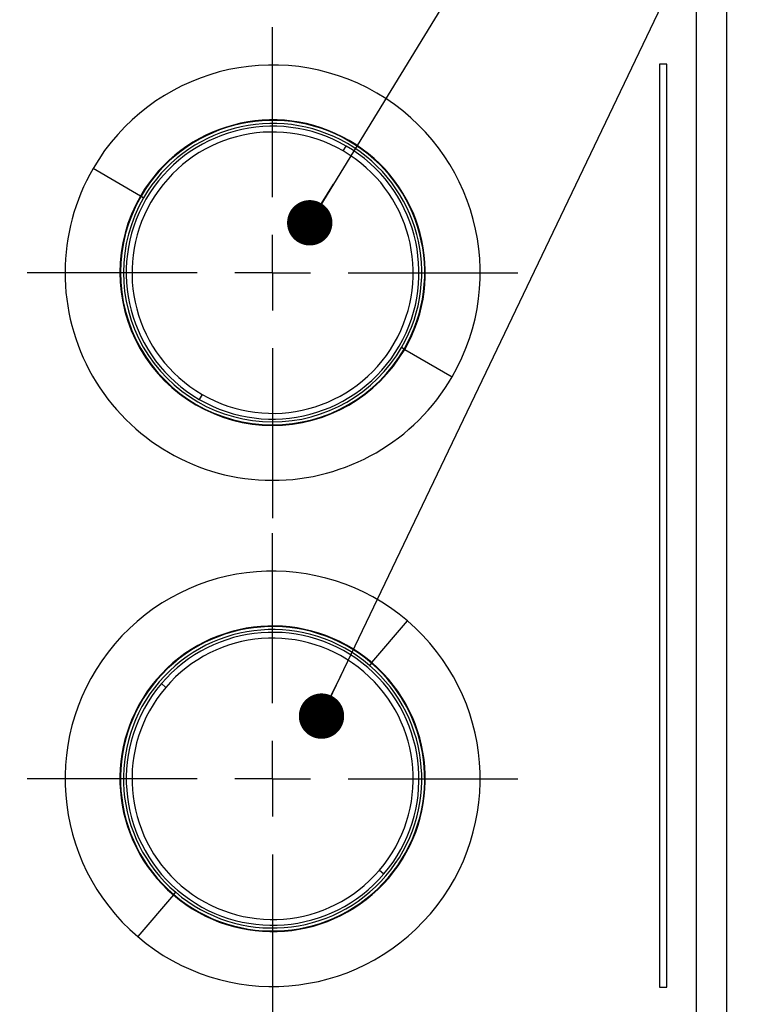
# Model space of a CAD drawing. Header units: millimetres. Extents: x 0 to 838, y 0 to 648.
# Tile 5 of 59: x 172 to 221, y 143 to 209. Entities that reach past the tile are written whole.
import ezdxf

# ---------------------------------------------------------------- set-up
doc = ezdxf.new("R2010")
doc.units = ezdxf.units.MM
doc.header["$LTSCALE"] = 3
doc.linetypes.add('CENTERX2', pattern=[20.32, 12.7, -2.54, 2.54, -2.54])
doc.layers.add('CENTER', color=40, linetype='CENTERX2')
doc.layers.add('DIMENSIONS', color=140, linetype='Continuous', lineweight=25)
doc.dimstyles.new('SLDDIMSTYLE5', dxfattribs={"dimtxt": 0.18, "dimasz": 3.048, "dimexe": 0, "dimexo": 0.0625, "dimgap": 0, "dimtad": 0, "dimtih": 1, "dimtoh": 1, "dimdec": 0, "dimrnd": 1e-09, "dimzin": 0, "dimdsep": 46, "dimtxsty": 'Standard', "dimblk1": 'DOT', "dimblk2": 'DOT', "dimsah": 1, "dimcen": 0.09, "dimadec": 0, "dimazin": 0, "dimtfac": 3.048, "dimtdec": 0, "dimtofl": 0, "dimtmove": 0, "dimatfit": 3, "dimldrblk": 'DOT', "dimfxl": 0, "dimfrac": 2, "dimtolj": 1, "dimtzin": 0, "dimarcsym": 0})
doc.dimstyles.new('SLDDIMSTYLE6', dxfattribs={"dimtxt": 0.18, "dimasz": 9.906, "dimexe": 0, "dimexo": 0.0625, "dimgap": 0, "dimtad": 0, "dimtih": 1, "dimtoh": 1, "dimdec": 0, "dimrnd": 1e-09, "dimzin": 0, "dimdsep": 46, "dimtxsty": 'Standard', "dimsah": 1, "dimcen": 0.09, "dimadec": 0, "dimazin": 0, "dimtfac": 9.906, "dimtdec": 0, "dimtofl": 0, "dimtmove": 0, "dimatfit": 3, "dimfxl": 0, "dimfrac": 2, "dimtolj": 1, "dimtzin": 0, "dimarcsym": 0})

# ---------------------------------------------------------------- blocks, each defined once
blk = doc.blocks.new('_Dot')
at = {"color": 0, "linetype": 'ByBlock', "lineweight": -2}
blk.add_line((-0.5, 0), (-1, 0), dxfattribs=at)
at = {"color": 0, "linetype": 'ByBlock', "const_width": 0.5}
blk.add_lwpolyline([(-0.25, 0, 1), (0.25, 0, 1)], format="xyb", close=True, dxfattribs=at)
blk = doc.blocks.new('SW_CENTERMARKSYMBOL_1')
at = {"layer": 'CENTER', "color": 0}
for p, q in [((0, 5.08), (0, 16.49)), ((0, 0), (0, 2.54)), ((-5.08, 0), (-16.49, 0)), ((0, 0), (-2.54, 0)), ((0, 0), (0, -2.54)), ((0, 0), (2.54, 0)), ((5.08, 0), (16.49, 0)), ((0, -5.08), (0, -16.49))]:
    blk.add_line(p, q, dxfattribs=at)
blk = doc.blocks.new('SW_CENTERMARKSYMBOL_2')
at = {"layer": 'CENTER', "color": 0}
for p, q in [((0, 5.08), (0, 16.49)), ((0, 0), (0, 2.54)), ((-5.08, 0), (-16.49, 0)), ((0, 0), (-2.54, 0)), ((0, 0), (0, -2.54)), ((0, 0), (2.54, 0)), ((5.08, 0), (16.49, 0)), ((0, -5.08), (0, -16.49))]:
    blk.add_line(p, q, dxfattribs=at)

msp = doc.modelspace()

# ---------------------------------------------------------------- linework, layer by layer
for p, q in [((217.385736, 137.902492), (217.385736, 209.402492)), ((219.385736, 209.402492), (219.385736, 137.902492)), ((215.385736, 205.902492), (214.885736, 205.902492)), ((214.885736, 205.902492), (214.885736, 143.902492)), ((215.385736, 143.902492), (215.385736, 205.902492)), ((193.627434, 200.076769), (193.821881, 200.411978)), ((180.007665, 197.052444), (176.818947, 198.902141)), ((180.041082, 197.033059), (180.214083, 196.932706)), ((197.730391, 186.771925), (197.55739, 186.872279)), ((197.763807, 186.752541), (200.952526, 184.902843)), ((184.144039, 183.728215), (183.949592, 183.393006)), ((195.554341, 165.704534), (197.94949, 168.506778)), ((195.52924, 165.675167), (195.399294, 165.523135)), ((181.702188, 164.042454), (181.407607, 164.294241)), ((196.069285, 151.76253), (196.363866, 151.510744)), ((182.242232, 150.129817), (182.372179, 150.28185)), ((182.217132, 150.10045), (179.821983, 147.298207)), ((214.885736, 143.902492), (215.385736, 143.902492))]:
    msp.add_line(p, q)
for centre, radius, start, end in [((188.885736, 191.902492), 13.95, 329.88303072, 149.88303072), ((188.885736, 191.902492), 10.263632, 329.88303072, 149.88303072), ((188.885736, 191.902492), 10.225, 329.88303072, 149.88303072), ((188.885736, 191.902492), 10.025, 329.88303072, 149.88303072), ((188.885736, 191.902492), 9.837524, 59.88303072, 239.88303072), ((188.885736, 191.902492), 9.45, 59.88303072, 239.88303072), ((188.885736, 191.902492), 9.837524, 239.88303072, 59.88303072), ((188.885736, 191.902492), 9.45, 239.88303072, 59.88303072), ((188.885736, 191.902492), 13.95, 149.88303072, 329.88303072), ((188.885736, 191.902492), 10.263632, 149.88303072, 329.88303072), ((188.885736, 191.902492), 10.225, 149.88303072, 329.88303072), ((188.885736, 191.902492), 10.025, 149.88303072, 329.88303072), ((188.885736, 157.902492), 13.95, 49.47864324, 229.47864324), ((188.885736, 157.902492), 10.263632, 49.47864324, 229.47864324), ((188.885736, 157.902492), 10.225, 49.47864324, 229.47864324), ((188.885736, 157.902492), 13.95, 229.47864324, 49.47864324), ((188.885736, 157.902492), 10.025, 49.47864324, 229.47864324), ((188.885736, 157.902492), 9.837524, 319.47864324, 139.47864324), ((188.885736, 157.902492), 9.45, 319.47864324, 139.47864324), ((188.885736, 157.902492), 10.263632, 229.47864324, 49.47864324), ((188.885736, 157.902492), 10.225, 229.47864324, 49.47864324), ((188.885736, 157.902492), 10.025, 229.47864324, 49.47864324), ((188.885736, 157.902492), 9.837524, 139.47864324, 319.47864324), ((188.885736, 157.902492), 9.45, 139.47864324, 319.47864324)]:
    msp.add_arc(centre, radius, start, end)
at = {"layer": 'DIMENSIONS', "flags": 128}
msp.add_lwpolyline([(258.05335, 211.542828), (201.355288, 211.542828), (191.38252, 195.253473)], dxfattribs=at)

# ---------------------------------------------------------------- block references
at = {"layer": 'CENTER'}
for name, p in [('SW_CENTERMARKSYMBOL_1', (188.885736, 191.902492)), ('SW_CENTERMARKSYMBOL_2', (188.885736, 157.902492))]:
    msp.add_blockref(name, p, dxfattribs=at)
at = {"layer": 'DIMENSIONS', "xscale": 3.048, "yscale": 3.048, "rotation": 238.523944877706}
msp.add_blockref('_Dot', (191.38252, 195.253473, 69.9), dxfattribs=at)

# ---------------------------------------------------------------- leaders
at = {"layer": 'DIMENSIONS'}
for points, dimstyle in [([(192.173087, 162.112605), (215.848927, 211.542828), (258.05335, 211.542828)], 'SLDDIMSTYLE5'), ([(162.274818, 146.060828), (174.895959, 121.220248), (238.450372, 121.220248)], 'SLDDIMSTYLE6')]:
    msp.add_leader(points, dimstyle=dimstyle, dxfattribs=at)

doc.saveas('drawing.dxf')
